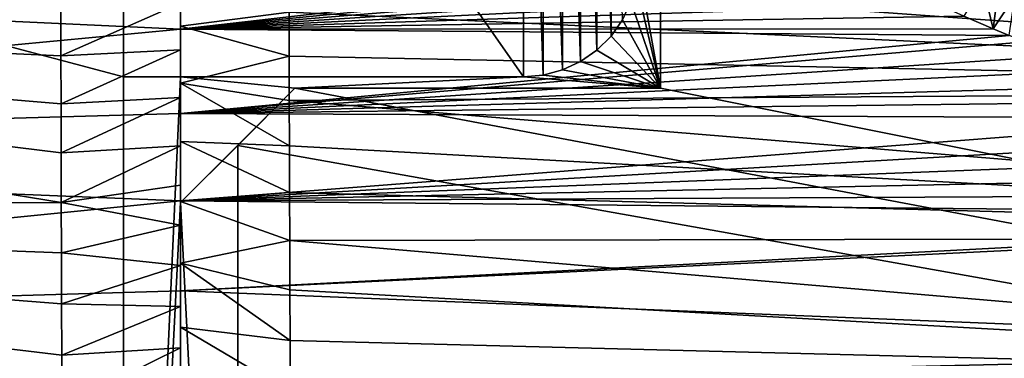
# Model space of a CAD drawing. Header units: metres. Extents: x -258 to 72, y -72 to 102.
# Tile 36 of 256: x -137 to -128, y -5 to -2. Entities that reach past the tile are written whole.
import ezdxf

# ---------------------------------------------------------------- set-up
doc = ezdxf.new("R2010")
doc.units = ezdxf.units.M
doc.layers.add('solid_FREESTAND_ASM_SW0005', color=7, linetype='CONTINUOUS')

msp = doc.modelspace()

# ---------------------------------------------------------------- linework, layer by layer
at = {"layer": 'solid_FREESTAND_ASM_SW0005'}
for points in [[(-136.112488, -13.5, 45.799999), (-196.306244, 13.5, 45.799999), (-196.306244, -13.5, 45.799999)], [(-136.112488, -2.5, 45.799999), (-196.306244, 13.5, 45.799999), (-136.112488, -13.5, 45.799999)], [(-136.112488, -2.5, 45.799999), (-136.112488, 2.5, 45.799999), (-196.306244, 13.5, 45.799999)], [(-76.866859, -13.5, 45.799999), (-76.866859, 13.5, 45.799999), (-135.112488, 13.5, 45.799999)], [(-131.412491, 2.6, 45.799999), (-76.866859, -13.5, 45.799999), (-135.112488, 13.5, 45.799999)], [(-246.439835, -11.2, 43.5), (-58.5, 11.2, 43.5), (-58.5, -11.2, 43.5)], [(-246.439835, 11.2, 43.5), (-58.5, 11.2, 43.5), (-246.439835, -11.2, 43.5)], [(-131.612488, -1.5, 43.53035), (-131.412491, -2.6, 43.53035), (-131.412491, 2.6, 43.53035)], [(-131.412491, 2.6, 45.799999), (-131.412491, -2.6, 45.799999), (-76.866859, -13.5, 45.799999)], [(-131.412491, -2.6, 43.53035), (-131.412491, -2.6, 45.799999), (-131.412491, 2.6, 45.799999)], [(-131.412491, -2.6, 43.53035), (-131.412491, 2.6, 45.799999), (-131.412491, 2.6, 43.53035)], [(-132.612488, -2.5, 45.799999), (-132.612488, 2.5, 45.799999), (-136.112488, 2.5, 45.799999)], [(-136.112488, -2.5, 45.799999), (-132.612488, -2.5, 45.799999), (-136.112488, 2.5, 45.799999)], [(-132.438858, -2.484809, 45.799999), (-132.438858, 2.484809, 45.799999), (-132.612488, 2.5, 45.799999)], [(-132.612488, -2.5, 45.799999), (-132.438858, -2.484809, 45.799999), (-132.612488, 2.5, 45.799999)], [(-132.270477, -2.439695, 45.799999), (-132.270477, 2.439695, 45.799999), (-132.438858, 2.484809, 45.799999)], [(-132.438858, -2.484809, 45.799999), (-132.270477, -2.439695, 45.799999), (-132.438858, 2.484809, 45.799999)], [(-132.112503, -2.366031, 45.799999), (-132.112503, 2.366031, 45.799999), (-132.270477, 2.439695, 45.799999)], [(-132.270477, -2.439695, 45.799999), (-132.112503, -2.366031, 45.799999), (-132.270477, 2.439695, 45.799999)], [(-131.969711, -2.266048, 45.799999), (-131.969711, 2.266048, 45.799999), (-132.112503, 2.366031, 45.799999)], [(-132.112503, -2.366031, 45.799999), (-131.969711, -2.266048, 45.799999), (-132.112503, 2.366031, 45.799999)], [(-131.846451, -2.142782, 45.799999), (-131.846451, 2.142782, 45.799999), (-131.969711, 2.266048, 45.799999)], [(-131.969711, -2.266048, 45.799999), (-131.846451, -2.142782, 45.799999), (-131.969711, 2.266048, 45.799999)], [(-131.846451, -2.142782, 45.799999), (-131.74646, -1.99999, 45.799999), (-131.846451, 2.142782, 45.799999)], [(-146.725983, -1.563783, 25.597116), (-135.612488, -2.084183, 25.144876), (-135.612488, -1.371765, 25.072868)], [(-129.829208, -1.419598, 24.812069), (-135.612488, -1.371765, 25.072868), (-135.612488, -2.084183, 25.144876)], [(-134.662613, -1.556711, 22.232414), (-120.100227, -1.310207, 21.545237), (-120.099693, -2.614126, 21.68602)], [(-129.694061, -1.500328, 24.813131), (-129.829208, -1.419598, 24.812069), (-135.612488, -2.084183, 25.144876)], [(-129.544037, -1.585114, 24.814302), (-129.694061, -1.500328, 24.813131), (-135.612488, -2.084183, 25.144876)], [(-131.627686, -1.673648, 43.53035), (-131.412491, -2.6, 43.53035), (-131.612488, -1.5, 43.53035)], [(-146.725983, -1.563783, 25.597116), (-146.730499, -3.133758, 25.791491), (-135.612488, -2.084183, 25.144876)], [(-135.612488, -1.85485, 23.35507), (-135.612488, -1.566497, 23.230572), (-135.612488, -2.057853, 23.277426)], [(-134.662979, -1.935342, 22.266108), (-135.612488, -2.057853, 23.277426), (-135.612488, -1.566497, 23.230572)], [(-129.37764, -1.674123, 24.815599), (-129.544037, -1.585114, 24.814302), (-135.612488, -2.084183, 25.144876)], [(-134.662979, -1.935342, 22.266108), (-134.662613, -1.556711, 22.232414), (-120.099693, -2.614126, 21.68602)], [(-129.192474, -1.76783, 24.817028), (-129.37764, -1.674123, 24.815599), (-135.612488, -2.084183, 25.144876)], [(-131.672806, -1.842022, 43.53035), (-131.412491, -2.6, 43.53035), (-131.627686, -1.673648, 43.53035)], [(-128.595474, -1.691122, 24.799999), (-128.757736, -1.970221, 24.820353), (-128.503265, -2.079439, 24.822281)], [(-128.595474, -1.691122, 24.799999), (-128.503265, -2.079439, 24.822281), (-128.457367, -1.74196, 24.799999)], [(-128.986557, -1.866463, 24.818607), (-129.192474, -1.76783, 24.817028), (-135.612488, -2.084183, 25.144876)], [(-128.457367, -1.74196, 24.799999), (-128.503265, -2.079439, 24.822281), (-128.311859, -1.794049, 24.799999)], [(-128.311859, -1.794049, 24.799999), (-128.503265, -2.079439, 24.822281), (-128.362503, -2.137408, 24.823341)], [(-147.535995, -1.822811, 22.843235), (-136.660278, -1.900887, 22.353899), (-136.659958, -2.314932, 22.39743)], [(-147.535995, -1.822811, 22.843235), (-136.659958, -2.314932, 22.39743), (-136.659439, -2.736266, 22.450016)], [(-147.535995, -1.822811, 22.843235), (-136.659439, -2.736266, 22.450016), (-136.658722, -3.164834, 22.511951)], [(-147.535995, -1.822811, 22.843235), (-136.658722, -3.164834, 22.511951), (-136.657791, -3.600285, 22.583475)], [(-147.535995, -1.822811, 22.843235), (-136.657791, -3.600285, 22.583475), (-147.534973, -3.63099, 23.068359)], [(-136.659958, -2.314932, 22.39743), (-136.660278, -1.900887, 22.353899), (-135.612488, -1.85485, 23.35507)], [(-136.659958, -2.314932, 22.39743), (-135.612488, -1.85485, 23.35507), (-135.612488, -2.26515, 23.399359)], [(-135.612488, -2.26515, 23.399359), (-135.612488, -1.85485, 23.35507), (-135.612488, -2.057853, 23.277426)], [(-128.757736, -1.970221, 24.820353), (-128.986557, -1.866463, 24.818607), (-135.612488, -2.084183, 25.144876)], [(-131.746475, -1.999999, 43.53035), (-131.412491, -2.6, 43.53035), (-131.672806, -1.842022, 43.53035)], [(-131.746475, -1.999999, 43.53035), (-131.672806, -1.842022, 43.53035), (-131.74646, -1.99999, 45.799999)], [(-134.662918, -2.317967, 22.307198), (-135.612488, -2.057853, 23.277426), (-134.662979, -1.935342, 22.266108)], [(-128.503265, -2.079439, 24.822281), (-128.757736, -1.970221, 24.820353), (-135.612488, -2.084183, 25.144876)], [(-134.662918, -2.317967, 22.307198), (-134.662979, -1.935342, 22.266108), (-120.099693, -2.614126, 21.68602)], [(-135.612488, -2.26515, 23.399359), (-135.612488, -2.057853, 23.277426), (-135.612488, -2.556544, 23.338167)], [(-134.662918, -2.317967, 22.307198), (-135.612488, -2.556544, 23.338167), (-135.612488, -2.057853, 23.277426)], [(-131.746475, -1.999999, 43.53035), (-131.74646, -1.99999, 45.799999), (-131.846451, -2.142782, 45.799999)], [(-131.846451, -2.142789, 43.53035), (-131.412491, -2.6, 43.53035), (-131.746475, -1.999999, 43.53035)], [(-131.846451, -2.142789, 43.53035), (-131.746475, -1.999999, 43.53035), (-131.846451, -2.142782, 45.799999)], [(-146.730499, -3.133758, 25.791491), (-135.612488, -2.821846, 25.248457), (-135.612488, -2.084183, 25.144876)], [(-128.362503, -2.137408, 24.823341), (-128.503265, -2.079439, 24.822281), (-135.612488, -2.084183, 25.144876)], [(-128.362503, -2.137408, 24.823341), (-135.612488, -2.084183, 25.144876), (-135.612488, -2.821846, 25.248457)], [(-128.21994, -2.194539, 24.824415), (-128.362503, -2.137408, 24.823341), (-135.612488, -2.821846, 25.248457)], [(-131.846451, -2.142789, 43.53035), (-131.846451, -2.142782, 45.799999), (-131.969711, -2.266048, 45.799999)], [(-131.969711, -2.266043, 43.53035), (-131.412491, -2.6, 43.53035), (-131.846451, -2.142789, 43.53035)], [(-131.969711, -2.266043, 43.53035), (-131.846451, -2.142789, 43.53035), (-131.969711, -2.266048, 45.799999)], [(-127.905243, -2.315542, 24.826773), (-128.21994, -2.194539, 24.824415), (-135.612488, -2.821846, 25.248457)], [(-136.659439, -2.736266, 22.450016), (-136.659958, -2.314932, 22.39743), (-135.612488, -2.26515, 23.399359)], [(-136.659439, -2.736266, 22.450016), (-135.612488, -2.26515, 23.399359), (-135.612488, -2.681607, 23.452705)], [(-135.612488, -2.681607, 23.452705), (-135.612488, -2.26515, 23.399359), (-135.612488, -2.556544, 23.338167)], [(-127.55648, -2.44247, 24.829374), (-127.905243, -2.315542, 24.826773), (-135.612488, -2.821846, 25.248457)], [(-134.662384, -2.706624, 22.356071), (-135.612488, -2.556544, 23.338167), (-134.662918, -2.317967, 22.307198)], [(-134.662384, -2.706624, 22.356071), (-134.662918, -2.317967, 22.307198), (-120.099693, -2.614126, 21.68602)], [(-132.112503, -2.366026, 43.53035), (-131.412491, -2.6, 43.53035), (-131.969711, -2.266043, 43.53035)], [(-132.112503, -2.366026, 43.53035), (-131.969711, -2.266043, 43.53035), (-131.969711, -2.266048, 45.799999)], [(-132.112503, -2.366026, 43.53035), (-131.969711, -2.266048, 45.799999), (-132.112503, -2.366031, 45.799999)], [(-132.270477, -2.439692, 43.53035), (-131.412491, -2.6, 43.53035), (-132.112503, -2.366026, 43.53035)], [(-132.270477, -2.439692, 43.53035), (-132.112503, -2.366026, 43.53035), (-132.112503, -2.366031, 45.799999)], [(-132.270477, -2.439692, 43.53035), (-132.112503, -2.366031, 45.799999), (-132.270477, -2.439695, 45.799999)], [(-127.169601, -2.575716, 24.832243), (-127.55648, -2.44247, 24.829374), (-135.612488, -2.821846, 25.248457)], [(-132.438843, -2.484808, 43.53035), (-132.612488, -2.5, 43.53035), (-131.412491, -2.6, 43.53035)], [(-132.438843, -2.484808, 43.53035), (-132.438858, -2.484809, 45.799999), (-132.612488, -2.5, 45.799999)], [(-132.438843, -2.484808, 43.53035), (-132.612488, -2.5, 45.799999), (-132.612488, -2.5, 43.53035)], [(-132.438843, -2.484808, 43.53035), (-132.270477, -2.439695, 45.799999), (-132.438858, -2.484809, 45.799999)], [(-132.438843, -2.484808, 43.53035), (-131.412491, -2.6, 43.53035), (-132.270477, -2.439692, 43.53035)], [(-132.438843, -2.484808, 43.53035), (-132.270477, -2.439692, 43.53035), (-132.270477, -2.439695, 45.799999)], [(-135.612488, -2.5, 45.299999), (-136.112488, -13.5, 45.799999), (-135.612488, -3.6, 45.299999)], [(-136.112488, -2.5, 45.799999), (-136.112488, -13.5, 45.799999), (-135.612488, -2.5, 45.299999)], [(-132.612488, -2.5, 43.53035), (-136.112488, -2.5, 45.799999), (-135.612488, -2.5, 45.299999)], [(-132.612488, -2.5, 43.53035), (-132.612488, -2.5, 45.799999), (-136.112488, -2.5, 45.799999)], [(-135.612488, -2.5, 45.299999), (-135.612488, -3.6, 45.299999), (-135.612488, -3.6, 43.53035)], [(-135.612488, -2.5, 43.53035), (-135.612488, -3.6, 43.53035), (-134.612488, -2.6, 43.53035)], [(-135.612488, -2.5, 45.299999), (-135.612488, -3.6, 43.53035), (-135.612488, -2.5, 43.53035)], [(-132.612488, -2.5, 43.53035), (-135.612488, -2.5, 43.53035), (-134.612488, -2.6, 43.53035)], [(-132.612488, -2.5, 43.53035), (-135.612488, -2.5, 45.299999), (-135.612488, -2.5, 43.53035)], [(-135.612488, -2.681607, 23.452705), (-135.612488, -2.556544, 23.338167), (-135.612488, -3.066366, 23.413727)], [(-134.661377, -3.103696, 22.413326), (-135.612488, -3.066366, 23.413727), (-135.612488, -2.556544, 23.338167)], [(-134.661377, -3.103696, 22.413326), (-135.612488, -2.556544, 23.338167), (-134.662384, -2.706624, 22.356071)], [(-126.739502, -2.715871, 24.835417), (-127.169601, -2.575716, 24.832243), (-135.612488, -2.821846, 25.248457)], [(-132.612488, -2.5, 43.53035), (-134.612488, -2.6, 43.53035), (-131.412491, -2.6, 43.53035)], [(-134.612488, -2.6, 43.53035), (-135.612488, -3.6, 45.299999), (-135.112488, -3.1, 45.799999)], [(-134.612488, -2.6, 43.53035), (-135.612488, -3.6, 43.53035), (-135.612488, -3.6, 45.299999)], [(-134.612488, -2.6, 45.799999), (-135.112488, -3.1, 45.799999), (-76.866859, -13.5, 45.799999)], [(-134.612488, -2.6, 43.53035), (-135.112488, -3.1, 45.799999), (-134.612488, -2.6, 45.799999)], [(-134.662384, -2.706624, 22.356071), (-120.099693, -2.614126, 21.68602), (-120.098846, -3.905642, 21.911928)], [(-131.412491, -2.6, 45.799999), (-134.612488, -2.6, 45.799999), (-76.866859, -13.5, 45.799999)], [(-134.612488, -2.6, 43.53035), (-134.612488, -2.6, 45.799999), (-131.412491, -2.6, 45.799999)], [(-131.412491, -2.6, 43.53035), (-134.612488, -2.6, 43.53035), (-131.412491, -2.6, 45.799999)], [(-136.658722, -3.164834, 22.511951), (-136.659439, -2.736266, 22.450016), (-135.612488, -2.681607, 23.452705)], [(-136.658722, -3.164834, 22.511951), (-135.612488, -2.681607, 23.452705), (-135.612488, -3.104655, 23.515411)], [(-135.612488, -3.104655, 23.515411), (-135.612488, -2.681607, 23.452705), (-135.612488, -3.066366, 23.413727)], [(-126.261749, -2.863144, 24.838926), (-126.739502, -2.715871, 24.835417), (-135.612488, -2.821846, 25.248457)], [(-134.661377, -3.103696, 22.413326), (-134.662384, -2.706624, 22.356071), (-120.098846, -3.905642, 21.911928)], [(-146.730499, -3.133758, 25.791491), (-135.612488, -3.585912, 25.385752), (-135.612488, -2.821846, 25.248457)], [(-126.261749, -2.863144, 24.838926), (-135.612488, -2.821846, 25.248457), (-135.612488, -3.585912, 25.385752)], [(-125.731743, -3.017672, 24.842808), (-126.261749, -2.863144, 24.838926), (-135.612488, -3.585912, 25.385752)], [(-125.143623, -3.179769, 24.847097), (-125.731743, -3.017672, 24.842808), (-135.612488, -3.585912, 25.385752)], [(-135.612488, -3.104655, 23.515411), (-135.612488, -3.066366, 23.413727), (-135.612488, -3.590878, 23.50527)], [(-134.659897, -3.511381, 22.47971), (-135.612488, -3.590878, 23.50527), (-135.612488, -3.066366, 23.413727)], [(-134.659897, -3.511381, 22.47971), (-135.612488, -3.066366, 23.413727), (-134.661377, -3.103696, 22.413326)], [(-135.612488, -3.6, 45.299999), (-135.112488, -13.5, 45.799999), (-135.112488, -3.1, 45.799999)], [(-135.112488, -3.1, 45.799999), (-135.112488, -13.5, 45.799999), (-76.866859, -13.5, 45.799999)], [(-146.730499, -3.133758, 25.791491), (-146.737503, -4.698804, 26.101723), (-135.612488, -3.585912, 25.385752)], [(-136.657791, -3.600285, 22.583475), (-136.658722, -3.164834, 22.511951), (-135.612488, -3.104655, 23.515411)], [(-136.657791, -3.600285, 22.583475), (-135.612488, -3.104655, 23.515411), (-135.612488, -3.448209, 23.572536)], [(-135.612488, -3.448209, 23.572536), (-135.612488, -3.104655, 23.515411), (-135.612488, -3.590878, 23.50527)], [(-124.49173, -3.349566, 24.851839), (-125.143623, -3.179769, 24.847097), (-135.612488, -3.585912, 25.385752)], [(-134.659897, -3.511381, 22.47971), (-134.661377, -3.103696, 22.413326), (-120.098846, -3.905642, 21.911928)], [(-123.770515, -3.527044, 24.857077), (-124.49173, -3.349566, 24.851839), (-135.612488, -3.585912, 25.385752)], [(-136.657791, -3.600285, 22.583475), (-135.612488, -3.448209, 23.572536), (-135.612488, -3.797029, 23.636145)], [(-135.612488, -3.797029, 23.636145), (-135.612488, -3.448209, 23.572536), (-135.612488, -3.590878, 23.50527)], [(-134.658051, -3.931454, 22.556068), (-135.612488, -3.590878, 23.50527), (-134.659897, -3.511381, 22.47971)], [(-122.973793, -3.712216, 24.862862), (-123.770515, -3.527044, 24.857077), (-135.612488, -3.585912, 25.385752)], [(-134.658051, -3.931454, 22.556068), (-134.659897, -3.511381, 22.47971), (-120.098846, -3.905642, 21.911928)], [(-147.534973, -3.63099, 23.068359), (-136.657791, -3.600285, 22.583475), (-136.656616, -4.041839, 22.664732)], [(-146.737503, -4.698804, 26.101723), (-135.612488, -4.373735, 25.55842), (-135.612488, -3.585912, 25.385752)], [(-136.656616, -4.041839, 22.664732), (-136.657791, -3.600285, 22.583475), (-135.612488, -3.797029, 23.636145)], [(-135.612488, -3.6, 45.299999), (-136.112488, -13.5, 45.799999), (-135.612488, -14, 45.299999)], [(-122.973793, -3.712216, 24.862862), (-135.612488, -3.585912, 25.385752), (-135.612488, -4.373735, 25.55842)], [(-135.612488, -3.797029, 23.636145), (-135.612488, -3.590878, 23.50527), (-135.612488, -4.132003, 23.613831)], [(-134.658051, -3.931454, 22.556068), (-135.612488, -4.132003, 23.613831), (-135.612488, -3.590878, 23.50527)], [(-135.612488, -3.6, 45.299999), (-135.612488, -14, 45.299999), (-135.112488, -13.5, 45.799999)], [(-147.534973, -3.63099, 23.068359), (-136.656616, -4.041839, 22.664732), (-136.655197, -4.487577, 22.755566)], [(-147.534973, -3.63099, 23.068359), (-136.655197, -4.487577, 22.755566), (-136.653458, -4.935655, 22.855698)], [(-147.534973, -3.63099, 23.068359), (-136.653458, -4.935655, 22.855698), (-136.651489, -5.384671, 22.964832)], [(-147.534973, -3.63099, 23.068359), (-136.651489, -5.384671, 22.964832), (-147.533417, -5.409978, 23.423136)], [(-122.814217, -3.748057, 24.864016), (-122.973793, -3.712216, 24.862862), (-135.612488, -4.373735, 25.55842)], [(-122.813583, -4.887426, 25.157875), (-122.814217, -3.748057, 24.864016), (-135.612488, -4.373735, 25.55842)], [(-136.656616, -4.041839, 22.664732), (-135.612488, -3.797029, 23.636145), (-135.612488, -4.150998, 23.706409)], [(-135.612488, -4.150998, 23.706409), (-135.612488, -3.797029, 23.636145), (-135.612488, -4.132003, 23.613831)], [(-134.65593, -4.364472, 22.643145), (-135.612488, -4.132003, 23.613831), (-134.658051, -3.931454, 22.556068)], [(-134.658051, -3.931454, 22.556068), (-120.098846, -3.905642, 21.911928), (-120.097733, -5.178574, 22.215826)], [(-134.65593, -4.364472, 22.643145), (-134.658051, -3.931454, 22.556068), (-120.097733, -5.178574, 22.215826)], [(-136.655197, -4.487577, 22.755566), (-136.656616, -4.041839, 22.664732), (-135.612488, -4.150998, 23.706409)], [(-135.612488, -4.150998, 23.706409), (-135.612488, -4.132003, 23.613831), (-135.612488, -4.690277, 23.740162)], [(-134.653748, -4.808557, 22.741186), (-135.612488, -4.690277, 23.740162), (-135.612488, -4.132003, 23.613831)], [(-134.653748, -4.808557, 22.741186), (-135.612488, -4.132003, 23.613831), (-134.65593, -4.364472, 22.643145)], [(-136.655197, -4.487577, 22.755566), (-135.612488, -4.150998, 23.706409), (-135.612488, -4.509835, 23.783367)], [(-135.612488, -4.509835, 23.783367), (-135.612488, -4.150998, 23.706409), (-135.612488, -4.690277, 23.740162)], [(-146.737503, -4.698804, 26.101723), (-135.612488, -5.183836, 25.768036), (-135.612488, -4.373735, 25.55842)], [(-122.813583, -4.887426, 25.157875), (-135.612488, -4.373735, 25.55842), (-135.612488, -5.183836, 25.768036)], [(-134.653748, -4.808557, 22.741186), (-134.65593, -4.364472, 22.643145), (-120.097733, -5.178574, 22.215826)], [(-136.653458, -4.935655, 22.855698), (-136.655197, -4.487577, 22.755566), (-135.612488, -4.509835, 23.783367)], [(-136.653458, -4.935655, 22.855698), (-135.612488, -4.509835, 23.783367), (-135.612488, -4.870981, 23.866631)], [(-135.612488, -4.870981, 23.866631), (-135.612488, -4.509835, 23.783367), (-135.612488, -4.690277, 23.740162)], [(-146.737503, -4.698804, 26.101723), (-146.746658, -6.24279, 26.515162), (-135.612488, -5.183836, 25.768036)], [(-135.612488, -4.870981, 23.866631), (-135.612488, -4.690277, 23.740162), (-135.612488, -5.265656, 23.884962)], [(-134.651749, -5.260175, 22.849888), (-135.612488, -5.265656, 23.884962), (-135.612488, -4.690277, 23.740162)], [(-134.651749, -5.260175, 22.849888), (-135.612488, -4.690277, 23.740162), (-134.653748, -4.808557, 22.741186)], [(-134.651749, -5.260175, 22.849888), (-134.653748, -4.808557, 22.741186), (-120.097733, -5.178574, 22.215826)], [(-136.651489, -5.384671, 22.964832), (-136.653458, -4.935655, 22.855698), (-135.612488, -4.870981, 23.866631)], [(-136.651489, -5.384671, 22.964832), (-135.612488, -4.870981, 23.866631), (-135.612488, -5.233061, 23.955931)], [(-135.612488, -5.233061, 23.955931), (-135.612488, -4.870981, 23.866631), (-135.612488, -5.265656, 23.884962)], [(-122.820351, -6.011665, 25.516689), (-122.813583, -4.887426, 25.157875), (-135.612488, -5.183836, 25.768036)]]:
    msp.add_3dface(points, dxfattribs=at)

doc.saveas('drawing.dxf')
